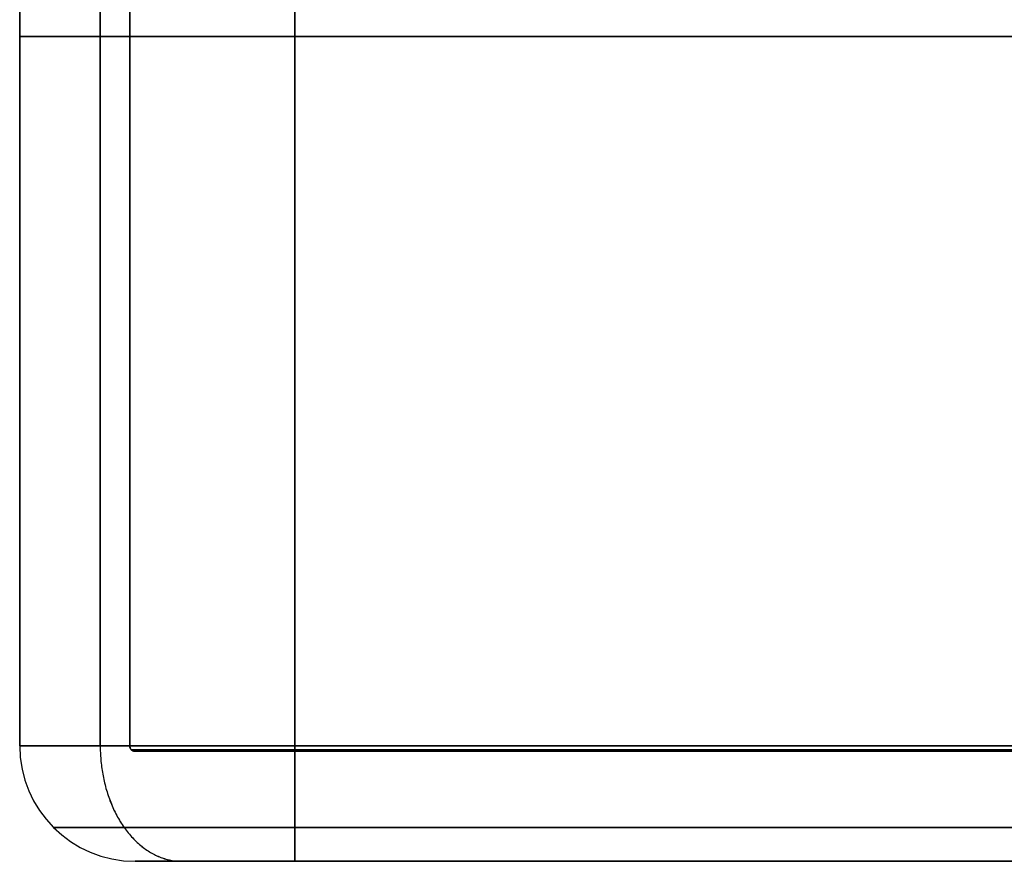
# Model space of a CAD drawing. Header units: millimetres. Extents: x -1100 to 1100, y -7 to 710.
# Tile 64 of 256: x -750 to -732, y 661 to 676. Entities that reach past the tile are written whole.
import ezdxf

# ---------------------------------------------------------------- set-up
doc = ezdxf.new("R2010")
doc.units = ezdxf.units.MM
doc.header["$MEASUREMENT"] = 0
doc.layers.add('IGES LEVEL 11', color=7, linetype='Continuous')

msp = doc.modelspace()

# ---------------------------------------------------------------- linework, layer by layer
at = {"layer": 'IGES LEVEL 11', "color": 253, "extrusion": (0, 1, 0)}
for centre, radius, start, end in [((745, 345, 676), 5, 0, 90), ((745, -345, 676), 5, 270, 360), ((745, 345, 663.1), 5, 0, 90), ((745, 345, 663.1), 5, 0, 90), ((745, -345, 663.1), 5, 270, 360), ((745, -345, 663.1), 5, 270, 360), ((745, 345, 661), 2.9, 0, 90), ((745, -345, 661), 2.9, 270, 0), ((745, -345, 661), 2.9, 270, 0), ((745, 345, 661), 2.9, 0, 90)]:
    msp.add_arc(centre, radius, start, end, dxfattribs=at)
at = {"layer": 'IGES LEVEL 11', "extrusion": (0, 1, 0)}
for centre, radius, start, end in [((745, 345, 663.1), 5, 0, 90), ((745, -345, 663.1), 5, 270, 360), ((745, 345, 661), 2.9, 0, 90), ((745, -345, 661), 2.9, 270, 0)]:
    msp.add_arc(centre, radius, start, end, dxfattribs=at)
at = {"layer": 'IGES LEVEL 11'}
for centre in [(-747.9, 663.1, 345), (-747.9, 663.1, -345)]:
    msp.add_arc(centre, 2.1, 180, 270, dxfattribs=at)
at = {"layer": 'IGES LEVEL 11', "color": 253}
for centre, radius in [((-747.9, 663.1, 345), 2.1), ((-747.9, 663.1, -345), 2.1), ((-747.9, 663.1, 345), 2.1), ((-747.9, 663.1, -345), 2.1), ((-747.9, 663.1, 0), 2.1), ((-747.9, 663.1, 0), 0.1)]:
    msp.add_arc(centre, radius, 180, 270, dxfattribs=at)
at = {"layer": 'IGES LEVEL 11', "extrusion": (1, 0, 0)}
for centre, start, end in [((663.1, 347.9, -745), 90, 180), ((663.1, -347.9, -745), 180, 270)]:
    msp.add_arc(centre, 2.1, start, end, dxfattribs=at)
at = {"layer": 'IGES LEVEL 11', "color": 253, "extrusion": (1, 0, 0)}
for centre, start, end in [((663.1, 347.9, -745), 90, 180), ((663.1, -347.9, -745), 180, 270), ((663.1, 347.9, -745), 90, 180), ((663.1, -347.9, -745), 180, 270)]:
    msp.add_arc(centre, 2.1, start, end, dxfattribs=at)
at = {"layer": 'IGES LEVEL 11'}
for points in [[(-750, 688.9, 345), (-750, 676, 345), (-750, 663.1, 345)], [(-750, 663.1, -345), (-750, 676, -345), (-750, 688.9, -345)], [(-748, 688.9, 348), (-748, 676, 348), (-748, 663.1, 348)], [(-748, 688.9, -348), (-748, 676, -348), (-748, 663.1, -348)], [(-745, 663.1, 350), (-745, 676, 350), (-745, 688.9, 350)], [(-745, 688.9, -350), (-745, 676, -350), (-745, 663.1, -350)], [(-750, 663.1, 345), (-750, 663.1, 0), (-750, 663.1, -345)], [(748, 663.1, 348), (0, 663.1, 348), (-748, 663.1, 348)], [(-748, 663.1, 348), (-748, 663.1, 0), (-748, 663.1, -348)], [(-748, 663.1, -348), (0, 663.1, -348), (748, 663.1, -348)], [(745, 663.1, 350), (0, 663.1, 350), (-745, 663.1, 350)], [(-745, 663.1, -350), (0, 663.1, -350), (745, 663.1, -350)], [(-747.9, 663, 347.9), (0, 663, 347.9), (747.9, 663, 347.9)], [(-747.9, 663, -347.9), (-747.9, 663, 0), (-747.9, 663, 347.9)], [(747.9, 663, -347.9), (0, 663, -347.9), (-747.9, 663, -347.9)], [(-747.9, 661, -345), (-747.9, 661, 0), (-747.9, 661, 345)], [(-745, 661, 347.9), (0, 661, 347.9), (745, 661, 347.9)], [(745, 661, -347.9), (0, 661, -347.9), (-745, 661, -347.9)]]:
    msp.add_open_spline(points, degree=2, dxfattribs=at)
at = {"layer": 'IGES LEVEL 11', "color": 253}
for points in [[(-750, 688.9, 345), (-750, 676, 345), (-750, 663.1, 345)], [(-750, 663.1, -345), (-750, 676, -345), (-750, 688.9, -345)], [(-750, 663.1, -345), (-750, 676, -345), (-750, 688.9, -345)], [(-750, 688.9, 345), (-750, 676, 345), (-750, 663.1, 345)], [(-750, 663.1, 0), (-750, 676, 0), (-750, 688.9, 0)], [(-748.536, 688.9, 348.536), (-748.536, 676, 348.536), (-748.536, 663.1, 348.536)], [(-748.536, 663.1, -348.535), (-748.536, 676, -348.535), (-748.536, 688.9, -348.535)], [(-748, 663.1, 348), (-748, 676, 348), (-748, 688.9, 348)], [(-748, 663.1, -348), (-748, 676, -348), (-748, 688.9, -348)], [(-748, 688.9, 348), (-748, 676, 348), (-748, 663.1, 348)], [(-748, 663.1, 0), (-748, 676, 0), (-748, 688.9, 0)], [(-748, 688.9, -348), (-748, 676, -348), (-748, 663.1, -348)], [(-745, 663.1, 350), (-745, 676, 350), (-745, 688.9, 350)], [(-745, 688.9, -350), (-745, 676, -350), (-745, 663.1, -350)], [(-745, 663.1, 350), (-745, 676, 350), (-745, 688.9, 350)], [(-745, 688.9, -350), (-745, 676, -350), (-745, 663.1, -350)], [(-750, 676, 345), (-750, 676, 0), (-750, 676, -345)], [(748, 676, 348), (0, 676, 348), (-748, 676, 348)], [(-748, 676, 348), (-748, 676, 0), (-748, 676, -348)], [(-748, 676, -348), (0, 676, -348), (748, 676, -348)], [(745, 676, 350), (0, 676, 350), (-745, 676, 350)], [(-745, 676, -350), (0, 676, -350), (745, 676, -350)], [(-750, 663.1, 345), (-750, 663.1, 0), (-750, 663.1, -345)], [(-750, 663.1, 345), (-750, 663.1, 0), (-750, 663.1, -345)], [(748, 663.1, 348), (0, 663.1, 348), (-748, 663.1, 348)], [(748, 663.1, 348), (0, 663.1, 348), (-748, 663.1, 348)], [(-748, 663.1, 348), (-748, 663.1, 0), (-748, 663.1, -348)], [(-748, 663.1, 348), (-748, 663.1, 0), (-748, 663.1, -348)], [(-748, 663.1, -348), (0, 663.1, -348), (748, 663.1, -348)], [(-748, 663.1, -348), (0, 663.1, -348), (748, 663.1, -348)], [(-747.971, 663.029, 347.971), (0, 663.029, 347.971), (747.971, 663.029, 347.971)], [(-747.971, 663.029, -347.971), (-747.971, 663.029, 0), (-747.971, 663.029, 347.971)], [(747.971, 663.029, -347.971), (0, 663.029, -347.971), (-747.971, 663.029, -347.971)], [(745, 663.1, 350), (0, 663.1, 350), (-745, 663.1, 350)], [(745, 663.1, 350), (0, 663.1, 350), (-745, 663.1, 350)], [(-745, 663.1, -350), (0, 663.1, -350), (745, 663.1, -350)], [(-745, 663.1, -350), (0, 663.1, -350), (745, 663.1, -350)], [(-747.9, 663, 347.9), (0, 663, 347.9), (747.9, 663, 347.9)], [(-747.9, 663, -347.9), (-747.9, 663, 0), (-747.9, 663, 347.9)], [(-747.9, 663, -347.9), (-747.9, 663, 0), (-747.9, 663, 347.9)], [(-747.9, 663, 347.9), (0, 663, 347.9), (747.9, 663, 347.9)], [(747.9, 663, -347.9), (0, 663, -347.9), (-747.9, 663, -347.9)], [(-747.9, 663, 0), (-740, 663, 0), (-732.1, 663, 0)], [(747.9, 663, -347.9), (0, 663, -347.9), (-747.9, 663, -347.9)], [(-749.385, 661.615, -345), (-749.385, 661.615, 0), (-749.385, 661.615, 345)], [(-745, 661.615, 349.385), (0, 661.615, 349.385), (745, 661.615, 349.385)], [(745, 661.615, -349.385), (0, 661.615, -349.385), (-745, 661.615, -349.385)], [(-747.9, 661, -345), (-747.9, 661, 0), (-747.9, 661, 345)], [(-747.9, 661, -345), (-747.9, 661, 0), (-747.9, 661, 345)], [(-747.9, 661, 0), (-740, 661, 0), (-732.1, 661, 0)], [(-745, 661, 347.9), (0, 661, 347.9), (745, 661, 347.9)], [(745, 661, -347.9), (0, 661, -347.9), (-745, 661, -347.9)], [(745, 661, -347.9), (0, 661, -347.9), (-745, 661, -347.9)], [(-745, 661, 347.9), (0, 661, 347.9), (745, 661, 347.9)]]:
    msp.add_open_spline(points, degree=2, dxfattribs=at)
for points, weights in [([(-748.536, 663.1, 348.536), (-748.536, 661.87, 348.536), (-747.92, 661, 347.921), (-747.051, 661, 347.051)], [0.816490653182, 0.657060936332, 0.657060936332, 0.816490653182]), ([(-748.536, 663.1, -348.535), (-748.536, 661.87, -348.535), (-747.92, 661, -347.92), (-747.051, 661, -347.051)], [0.816490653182, 0.657060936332, 0.657060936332, 0.816490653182]), ([(-748, 663.1, 348), (-748, 663.041, 348), (-747.959, 663, 347.959), (-747.9, 663, 347.9)], [1, 0.804737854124, 0.804737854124, 1]), ([(-748, 663.1, -348), (-748, 663.041, -348), (-747.959, 663, -347.959), (-747.9, 663, -347.9)], [1, 0.804737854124, 0.804737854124, 1]), ([(-747.9, 663, 347.9), (-747.959, 663, 347.959), (-748, 663.041, 348), (-748, 663.1, 348)], [1, 0.804737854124, 0.804737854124, 1]), ([(-747.9, 663, -347.9), (-747.959, 663, -347.959), (-748, 663.041, -348), (-748, 663.1, -348)], [1, 0.804737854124, 0.804737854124, 1]), ([(-749.385, 661.615, 345), (-749.385, 661.615, 347.569), (-747.569, 661.615, 349.385), (-745, 661.615, 349.385)], [0.816490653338, 0.65706093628, 0.65706093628, 0.816490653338]), ([(-745, 661.615, -349.385), (-747.569, 661.615, -349.385), (-749.385, 661.615, -347.569), (-749.385, 661.615, -345)], [0.816490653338, 0.65706093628, 0.65706093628, 0.816490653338])]:
    msp.add_rational_spline(points, weights, degree=3, dxfattribs=at)
at = {"layer": 'IGES LEVEL 11'}
for points in [[(-747.9, 663, 347.9), (-747.959, 663, 347.959), (-748, 663.041, 348), (-748, 663.1, 348)], [(-747.9, 663, -347.9), (-747.959, 663, -347.959), (-748, 663.041, -348), (-748, 663.1, -348)]]:
    msp.add_rational_spline(points, [1, 0.804737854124, 0.804737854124, 1], degree=3, dxfattribs=at)

doc.saveas('drawing.dxf')
